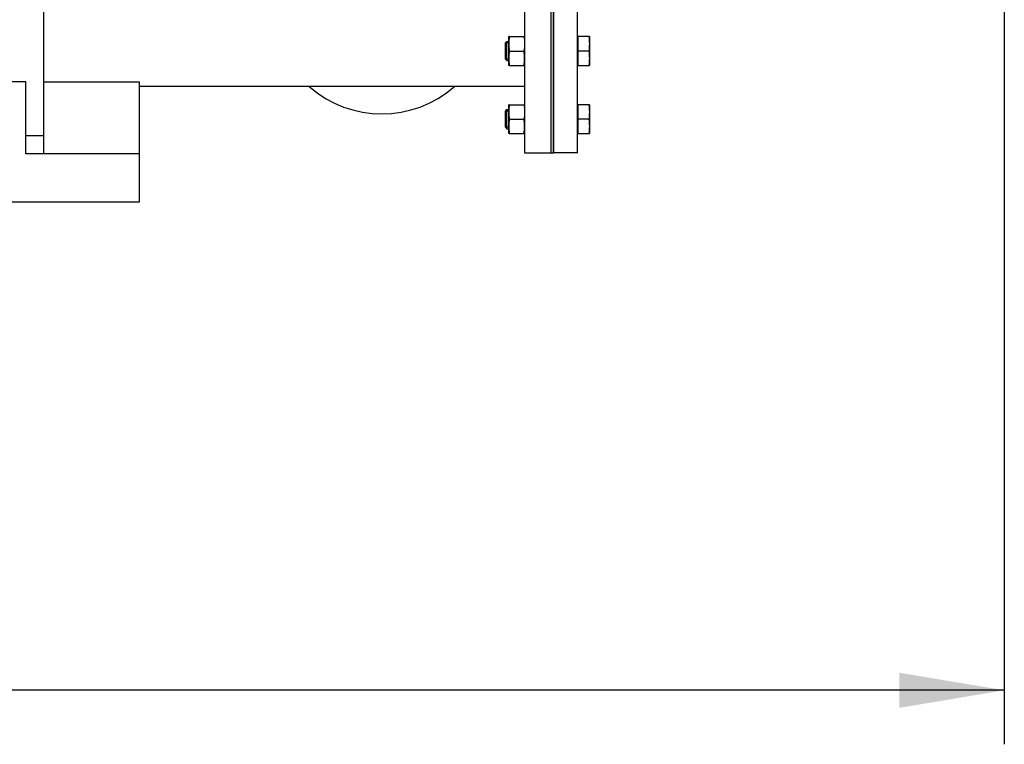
# Model space of a CAD drawing. Header units: millimetres. Extents: x 0 to 1189, y 0 to 841.
# Tile 21 of 173: x 437 to 469, y 154 to 178. Entities that reach past the tile are written whole.
import ezdxf
from ezdxf.enums import TextEntityAlignment as Align

# ---------------------------------------------------------------- set-up
doc = ezdxf.new("R2010")
doc.units = ezdxf.units.MM
doc.header["$LTSCALE"] = 65.395
doc.layers.get('0').update_dxf_attribs({"linetype": 'CONTINUOUS'})
for name, color, linetype in [('6M32E_GENSET_GRUNDRAHMEN_ABL1126', 7, 'CONTINUOUS'), ('6M32E_GENSET_GRUNDRAHMEN_T1_PBL1127', 7, 'CONTINUOUS'), ('6M32E_GENSET_VERROHRUNG_ABL1095', 7, 'CONTINUOUS'), ('D931_1-M16X60_PBL1160', 7, 'CONTINUOUS'), ('D931_1-M16X60_PBL1162', 7, 'CONTINUOUS'), ('D934-M16_PBL1159', 7, 'CONTINUOUS'), ('D934-M16_PBL1161', 7, 'CONTINUOUS'), ('E1514-FF-DN125-PN16X2_PBL1158', 7, 'CONTINUOUS'), ('EN1092-1-05A-DN125-PN16_PBL1157', 7, 'CONTINUOUS'), ('links_14_VBL1092', 7, 'CONTINUOUS')]:
    doc.layers.add(name, color=color, linetype=linetype)
doc.styles.get("Standard").update_dxf_attribs({"font": 'txt', "width": 0.6})
doc.dimstyles.new('DIMSTYLE_2', dxfattribs={"dimtxt": 3.5, "dimasz": 3.5, "dimexe": 1.8, "dimexo": 0, "dimgap": 0.875, "dimtad": 1, "dimlfac": 25, "dimdsep": 46, "dimtxsty": 'Standard', "dimblk": '_FILLED', "dimblk1": '_FILLED', "dimblk2": '_FILLED', "dimcen": 0.09, "dimadec": 0, "dimazin": 0, "dimtp": 2, "dimtm": 2, "dimtfac": 1, "dimtofl": 0, "dimtmove": 0, "dimatfit": 3, "dimldrblk": '_FILLED', "dimfxl": 1, "dimtolj": 1, "dimarcsym": 0})

# ---------------------------------------------------------------- blocks, each defined once
blk = doc.blocks.new('_FILLED')
at = {"color": 0, "linetype": 'ByBlock'}
blk.add_solid([(0, 0), (-1, 0.1671), (-1, -0.1671)], dxfattribs=at)
blk = doc.blocks.new('*D14')
at = {"color": 6, "linetype": 'Continuous'}
for p, q in [((469.447, 230.597), (469.447, 153.879)), ((302.087, 223.837), (302.087, 153.879)), ((302.087, 155.679), (385.767, 155.679)), ((469.447, 155.679), (385.767, 155.679))]:
    blk.add_line(p, q, dxfattribs=at)
at = {"color": 6, "linetype": 'Continuous', "xscale": 3.5, "yscale": 3.5, "zscale": 3.5, "rotation": 180}
blk.add_blockref('_FILLED', (302.087, 155.679), dxfattribs=at)
at = {"color": 6, "linetype": 'Continuous', "xscale": 3.5, "yscale": 3.5, "zscale": 3.5}
blk.add_blockref('_FILLED', (469.447, 155.679), dxfattribs=at)
at = {"color": 6, "linetype": 'Continuous', "width": 0.636905}
blk.add_text('4184', height=3.5, dxfattribs=at).set_placement((385.767, 156.554), align=Align.CENTER)
blk = doc.blocks.new('EN1092-1-05A-DN125-PN16_PBL1157', base_point=(454.807, 178.595))
at = {"layer": 'EN1092-1-05A-DN125-PN16_PBL1157', "color": 7, "linetype": 'Continuous'}
for p, q in [((455.207, 183.595), (454.407, 183.595)), ((454.407, 173.595), (454.407, 183.595)), ((455.207, 173.595), (455.207, 183.595)), ((455.207, 173.595), (454.407, 173.595))]:
    blk.add_line(p, q, dxfattribs=at)
blk = doc.blocks.new('E1514-FF-DN125-PN16X2_PBL1158', base_point=(454.367, 178.595))
at = {"layer": 'E1514-FF-DN125-PN16X2_PBL1158', "color": 7, "linetype": 'Continuous'}
for p, q in [((454.327, 183.595), (454.407, 183.595)), ((454.327, 183.595), (454.327, 173.595)), ((454.407, 183.595), (454.407, 173.595)), ((454.327, 173.595), (454.407, 173.595))]:
    blk.add_line(p, q, dxfattribs=at)
blk = doc.blocks.new('D934-M16_PBL1159', base_point=(453.187, 174.715))
at = {"layer": 'D934-M16_PBL1159', "color": 7, "linetype": 'Continuous'}
for p, q in [((452.927, 174.236), (452.927, 175.195)), ((452.928, 175.195), (452.927, 175.195)), ((452.928, 175.195), (453.447, 175.195)), ((452.947, 174.715), (453.427, 174.715)), ((452.928, 174.235), (452.927, 174.236)), ((452.928, 174.235), (453.447, 174.235))]:
    blk.add_line(p, q, dxfattribs=at)
for points in [[(452.947, 174.715), (452.935, 174.794), (452.92, 174.955), (452.935, 175.116), (452.947, 175.195)], [(453.427, 175.195), (453.44, 175.116), (453.455, 174.955), (453.44, 174.794), (453.427, 174.715)], [(452.947, 174.235), (452.935, 174.314), (452.92, 174.475), (452.935, 174.636), (452.947, 174.715)], [(453.427, 174.235), (453.44, 174.314), (453.455, 174.475), (453.44, 174.636), (453.427, 174.715)]]:
    blk.add_open_spline(points, degree=3, dxfattribs=at)
blk = doc.blocks.new('D931_1-M16X60_PBL1160', base_point=(454.207, 174.715))
at = {"layer": 'D931_1-M16X60_PBL1160', "color": 7, "linetype": 'Continuous'}
for p, q in [((455.207, 175.165), (455.239, 175.165)), ((455.607, 175.195), (455.239, 175.195)), ((455.239, 174.235), (455.239, 175.195)), ((455.607, 175.195), (455.607, 175.195)), ((455.607, 175.195), (455.607, 174.236)), ((452.807, 174.986), (452.857, 175.035)), ((452.807, 174.444), (452.807, 174.986)), ((452.857, 175.035), (452.927, 175.035)), ((452.857, 174.395), (452.857, 175.035)), ((455.587, 174.715), (455.239, 174.715)), ((452.807, 174.444), (452.857, 174.395)), ((452.857, 174.395), (452.927, 174.395)), ((455.207, 174.265), (455.239, 174.265)), ((455.239, 174.235), (455.607, 174.235)), ((455.607, 174.235), (455.607, 174.236))]:
    blk.add_line(p, q, dxfattribs=at)
at = {"layer": 'D931_1-M16X60_PBL1160', "color": 2, "linetype": 'Continuous'}
for p, q in [((452.927, 174.986), (452.807, 174.986)), ((452.927, 174.444), (452.807, 174.444))]:
    blk.add_line(p, q, dxfattribs=at)
at = {"layer": 'D931_1-M16X60_PBL1160', "color": 7, "linetype": 'Continuous'}
for points in [[(455.587, 175.195), (455.6, 175.116), (455.615, 174.955), (455.6, 174.794), (455.587, 174.715)], [(455.587, 174.715), (455.6, 174.636), (455.615, 174.475), (455.6, 174.314), (455.587, 174.235)]]:
    blk.add_open_spline(points, degree=3, dxfattribs=at)
blk = doc.blocks.new('D934-M16_PBL1161', base_point=(453.187, 176.988))
at = {"layer": 'D934-M16_PBL1161', "color": 7, "linetype": 'Continuous'}
for p, q in [((452.927, 176.509), (452.927, 177.468)), ((452.928, 177.468), (452.927, 177.468)), ((452.928, 177.468), (453.447, 177.468)), ((452.947, 176.988), (453.427, 176.988)), ((452.928, 176.508), (452.927, 176.509)), ((452.928, 176.508), (453.447, 176.508))]:
    blk.add_line(p, q, dxfattribs=at)
for points in [[(452.947, 176.988), (452.935, 177.067), (452.92, 177.228), (452.935, 177.389), (452.947, 177.468)], [(453.427, 177.468), (453.44, 177.389), (453.455, 177.228), (453.44, 177.067), (453.427, 176.988)], [(452.947, 176.508), (452.935, 176.587), (452.92, 176.748), (452.935, 176.909), (452.947, 176.988)], [(453.427, 176.508), (453.44, 176.587), (453.455, 176.748), (453.44, 176.909), (453.427, 176.988)]]:
    blk.add_open_spline(points, degree=3, dxfattribs=at)
blk = doc.blocks.new('D931_1-M16X60_PBL1162', base_point=(454.207, 176.988))
at = {"layer": 'D931_1-M16X60_PBL1162', "color": 7, "linetype": 'Continuous'}
for p, q in [((455.207, 177.438), (455.239, 177.438)), ((455.607, 177.468), (455.239, 177.468)), ((455.239, 176.508), (455.239, 177.468)), ((455.607, 177.468), (455.607, 177.468)), ((455.607, 177.468), (455.607, 176.509)), ((452.807, 177.259), (452.857, 177.308)), ((452.807, 176.717), (452.807, 177.259)), ((452.857, 177.308), (452.927, 177.308)), ((452.857, 176.668), (452.857, 177.308)), ((452.807, 176.717), (452.857, 176.668)), ((455.587, 176.988), (455.239, 176.988)), ((452.857, 176.668), (452.927, 176.668)), ((455.207, 176.538), (455.239, 176.538)), ((455.239, 176.508), (455.607, 176.508)), ((455.607, 176.508), (455.607, 176.509))]:
    blk.add_line(p, q, dxfattribs=at)
at = {"layer": 'D931_1-M16X60_PBL1162', "color": 2, "linetype": 'Continuous'}
for p, q in [((452.927, 177.259), (452.807, 177.259)), ((452.927, 176.717), (452.807, 176.717))]:
    blk.add_line(p, q, dxfattribs=at)
at = {"layer": 'D931_1-M16X60_PBL1162', "color": 7, "linetype": 'Continuous'}
for points in [[(455.587, 177.468), (455.6, 177.389), (455.615, 177.228), (455.6, 177.067), (455.587, 176.988)], [(455.587, 176.988), (455.6, 176.909), (455.615, 176.748), (455.6, 176.587), (455.587, 176.508)]]:
    blk.add_open_spline(points, degree=3, dxfattribs=at)
blk = doc.blocks.new('6M32E_GENSET_VERROHRUNG_ABL1095', base_point=(297.891, 254.215))
at = {"layer": 'D931_1-M16X60_PBL1160'}
blk.add_blockref('D931_1-M16X60_PBL1160', (454.207, 174.715), dxfattribs=at)
at = {"layer": 'D931_1-M16X60_PBL1162'}
blk.add_blockref('D931_1-M16X60_PBL1162', (454.207, 176.988), dxfattribs=at)
at = {"layer": 'D934-M16_PBL1159'}
blk.add_blockref('D934-M16_PBL1159', (453.187, 174.715), dxfattribs=at)
at = {"layer": 'D934-M16_PBL1161'}
blk.add_blockref('D934-M16_PBL1161', (453.187, 176.988), dxfattribs=at)
at = {"layer": 'E1514-FF-DN125-PN16X2_PBL1158'}
blk.add_blockref('E1514-FF-DN125-PN16X2_PBL1158', (454.367, 178.595), dxfattribs=at)
at = {"layer": 'EN1092-1-05A-DN125-PN16_PBL1157'}
blk.add_blockref('EN1092-1-05A-DN125-PN16_PBL1157', (454.807, 178.595), dxfattribs=at)
blk = doc.blocks.new('6M32E_GENSET_GRUNDRAHMEN_T1_PBL1127', base_point=(293.067, 197.155))
at = {"layer": '6M32E_GENSET_GRUNDRAHMEN_T1_PBL1127', "color": 7, "linetype": 'Continuous'}
for p, q in [((437.407, 173.555), (437.407, 222.355)), ((453.447, 183.595), (453.447, 173.595)), ((454.327, 183.595), (454.327, 173.595)), ((436.807, 175.955), (428.807, 175.955)), ((436.807, 173.555), (436.807, 175.955)), ((437.407, 175.955), (440.607, 175.955)), ((440.607, 171.955), (440.607, 175.955)), ((453.447, 175.801), (440.607, 175.801)), ((437.407, 174.155), (436.807, 174.155)), ((440.607, 173.555), (436.807, 173.555)), ((453.447, 173.595), (454.327, 173.595)), ((131.807, 171.955), (440.607, 171.955))]:
    blk.add_line(p, q, dxfattribs=at)
blk.add_arc((448.687, 178.595), 3.7, 229.0392, 310.9608, dxfattribs=at)
blk = doc.blocks.new('6M32E_GENSET_GRUNDRAHMEN_ABL1126', base_point=(293.067, 197.155))
at = {"layer": '6M32E_GENSET_GRUNDRAHMEN_T1_PBL1127'}
blk.add_blockref('6M32E_GENSET_GRUNDRAHMEN_T1_PBL1127', (293.067, 197.155), dxfattribs=at)
blk = doc.blocks.new('LINKS_14_VBL1092', base_point=(312.043, 276.055))
at = {"layer": '6M32E_GENSET_GRUNDRAHMEN_ABL1126'}
blk.add_blockref('6M32E_GENSET_GRUNDRAHMEN_ABL1126', (293.067, 197.155), dxfattribs=at)
at = {"layer": '6M32E_GENSET_VERROHRUNG_ABL1095'}
blk.add_blockref('6M32E_GENSET_VERROHRUNG_ABL1095', (297.891, 254.215), dxfattribs=at)

msp = doc.modelspace()

# ---------------------------------------------------------------- block references
at = {"layer": 'links_14_VBL1092'}
msp.add_blockref('LINKS_14_VBL1092', (312.04282, 276.05542), dxfattribs=at)

# ---------------------------------------------------------------- dimensions: what is measured, and where the dimension line sits
at = {"color": 6, "linetype": 'Continuous'}
dim = msp.add_linear_dim(base=(469.44744, 155.67864), p1=(302.08746, 223.83701), p2=(469.44744, 230.59688), dimstyle='DIMSTYLE_2', dxfattribs=at)
dim.commit()
dim.dimension.update_dxf_attribs({"geometry": '*D14', "text_midpoint": (385.43412, 155.67864), "dimtype": 160})

doc.saveas('drawing.dxf')
